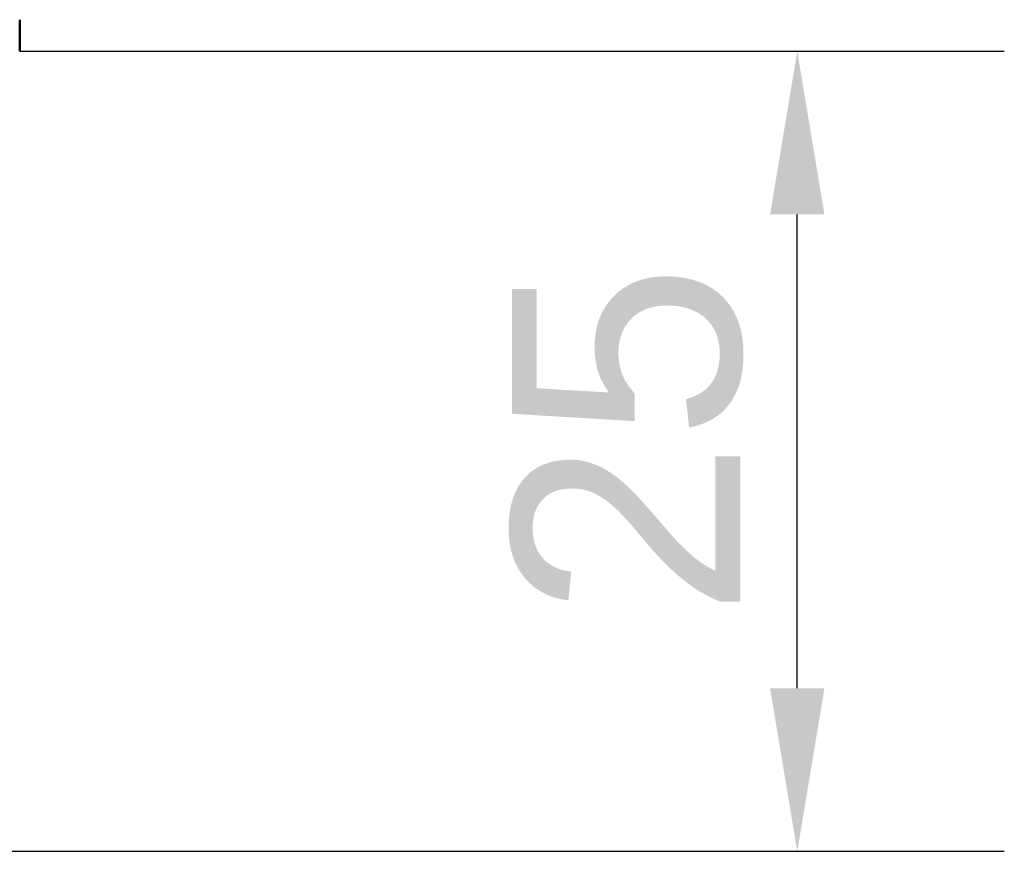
# Model space of a CAD drawing. Header units: millimetres. Extents: x 20 to 833, y 20 to 574.
# Tile 3 of 19: x 290 to 320, y 104 to 130. Entities that reach past the tile are written whole.
import ezdxf

# ---------------------------------------------------------------- set-up
doc = ezdxf.new("R2010")
doc.units = ezdxf.units.MM
doc.header["$LTSCALE"] = 2
doc.layers.add('Bemaßungen(DIN)', color=7, linetype='Continuous', lineweight=25)
doc.layers.add('Sichtbare Kanten(DIN)', color=7, linetype='Continuous', lineweight=50)
doc.styles.add('STANDARD-DIN~0', font='arial.ttf')
doc.dimstyles.new('CAD-LAN', dxfattribs={"dimscale": 2, "dimtxt": 3.5, "dimasz": 2.5, "dimexe": 3.175, "dimexo": 0, "dimgap": 0.8, "dimtad": 1, "dimrnd": 1e-08, "dimtxsty": 'STANDARD-DIN~0', "dimcen": 0.09, "dimdle": 10, "dimclrd": 250, "dimclre": 250, "dimclrt": 250, "dimadec": 0, "dimazin": 2, "dimtfac": 1, "dimtmove": 0, "dimatfit": 3, "dimfxl": 1, "dimtolj": 1, "dimtzin": 0, "dimlwd": 25, "dimlwe": 25, "dimarcsym": 0})

# ---------------------------------------------------------------- blocks, each defined once
blk = doc.blocks.new('*D27')
at = {"layer": 'Bemaßungen(DIN)', "color": 250, "linetype": 'Continuous', "lineweight": 25, "true_color": 0x3f3f3f, "transparency": 16777216}
for p, q in [((290.284, 128.912), (320.482, 128.912)), ((314.132, 109.374), (314.132, 123.912)), ((117.168, 104.374), (320.482, 104.374))]:
    blk.add_line(p, q, dxfattribs=at)
at = {"layer": 'Bemaßungen(DIN)', "color": 250, "linetype": 'Continuous', "true_color": 0x3f3f3f, "transparency": 16777216}
for points in [[(313.299, 123.912), (314.966, 123.912), (314.132, 128.912)], [(313.299, 109.374), (314.966, 109.374), (314.132, 104.374)]]:
    blk.add_solid(points, dxfattribs=at)
at = {"layer": 'Defpoints', "color": 0, "linetype": 'Continuous', "transparency": 16777216}
for p in [(290.284, 128.912), (314.132, 128.912), (117.168, 104.374)]:
    blk.add_point(p, dxfattribs=at)
at = {"layer": 'Bemaßungen(DIN)', "color": 250, "linetype": 'Continuous', "lineweight": 25, "true_color": 0x3f3f3f, "transparency": 16777216, "insert": (305.384, 111.544), "char_height": 7, "attachment_point": 1, "rotation": 90, "style": 'STANDARD-DIN~0'}
blk.add_mtext('\\A1;25', dxfattribs=at)

msp = doc.modelspace()

# ---------------------------------------------------------------- linework, layer by layer
at = {"layer": 'Sichtbare Kanten(DIN)'}
for q in [(290.284, 129.882), (290.284, 128.912)]:
    msp.add_line((290.284, 128.912), q, dxfattribs=at)

# ---------------------------------------------------------------- dimensions: what is measured, and where the dimension line sits
at = {"layer": 'Bemaßungen(DIN)', "color": 250, "linetype": 'Continuous', "lineweight": 25, "true_color": 0x3f3f3f}
dim = msp.add_linear_dim(base=(314.132, 128.912), p1=(117.168, 104.374), p2=(290.284, 128.912), angle=90, dimstyle='CAD-LAN', override={"dimgap": 0.8, "dimdec": 0, "dimtol": 0, "dimlim": 0, "dimtp": 0, "dimtm": 0, "dimtdec": 2, "dimtofl": 0, "dimatfit": 1}, dxfattribs=at)
dim.commit()
dim.dimension.update_dxf_attribs({"geometry": '*D27', "text_midpoint": (314.132, 116.643), "dimtype": 160})

doc.saveas('drawing.dxf')
